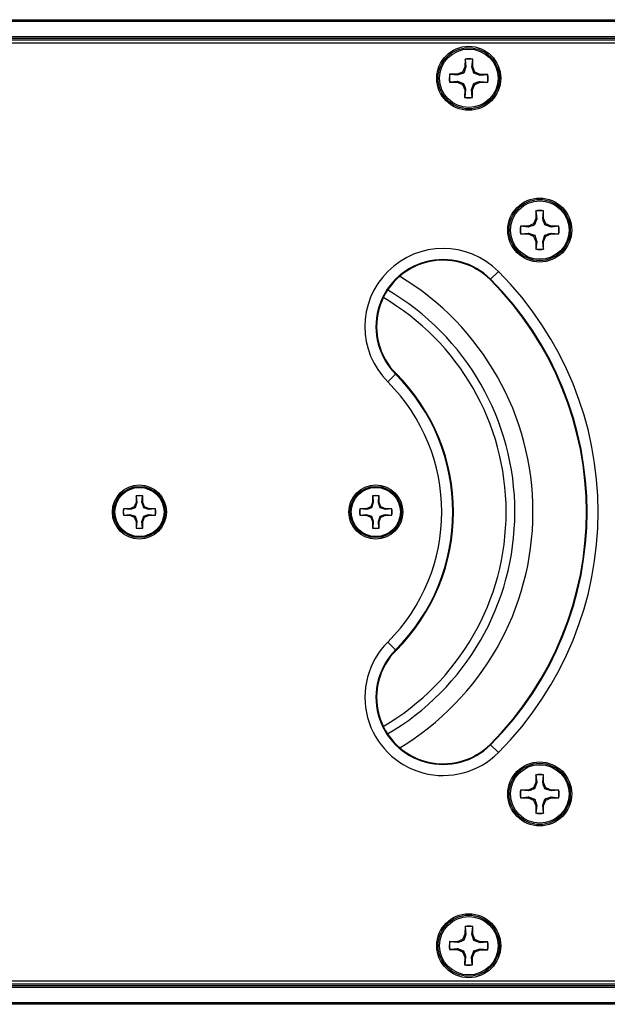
# Paper-space layout 'P3m-LR' of a CAD drawing. Header units: inches. Extents: x 0.3 to 33.8, y 0.2 to 21.7.
# Tile 15 of 59: x 12.685 to 12.998, y 9.318 to 9.843. Entities that reach past the tile are written whole.
import ezdxf

# ---------------------------------------------------------------- set-up
doc = ezdxf.new("R2010")
doc.units = ezdxf.units.IN
doc.header["$MEASUREMENT"] = 0

psp = doc.layouts.new('P3m-LR')

# ---------------------------------------------------------------- linework, layer by layer
at = {"color": 7, "linetype": 'Continuous', "lineweight": 25}
for p, q in [((4.371369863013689, 9.843047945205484), (13.95136986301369, 9.843047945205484)), ((13.95136986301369, 9.842047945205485), (4.371369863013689, 9.842047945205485)), ((4.371369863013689, 9.834047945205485), (13.95136986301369, 9.834047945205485)), ((13.95136986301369, 9.833047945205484), (4.371369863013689, 9.833047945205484)), ((13.95136986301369, 9.832047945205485), (4.371369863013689, 9.832047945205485)), ((13.9449352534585, 9.830547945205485), (12.35280447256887, 9.830547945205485)), ((12.92184455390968, 9.817951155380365), (12.92063141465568, 9.815094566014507)), ((12.92232258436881, 9.817851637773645), (12.92117848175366, 9.8145376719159)), ((12.92188064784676, 9.82200593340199), (12.92184455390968, 9.817951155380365)), ((12.92232258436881, 9.817851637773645), (12.92184455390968, 9.817951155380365)), ((12.9219559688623, 9.82186324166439), (12.92188064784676, 9.82200593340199)), ((12.9219559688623, 9.82186324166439), (12.92232258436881, 9.817851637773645)), ((12.92552466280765, 9.81782313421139), (12.92596263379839, 9.821827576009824)), ((12.92552466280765, 9.81782313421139), (12.92600438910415, 9.817914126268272)), ((12.92596263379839, 9.821827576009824), (12.92604048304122, 9.82196890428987)), ((12.92600438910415, 9.817914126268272), (12.92604048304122, 9.82196890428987)), ((12.92716648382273, 9.815036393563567), (12.92600438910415, 9.817914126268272)), ((12.91775368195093, 9.81393247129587), (12.91369890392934, 9.813968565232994)), ((12.91384023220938, 9.81389071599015), (12.91369890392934, 9.813968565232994)), ((12.9178446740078, 9.813452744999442), (12.91384023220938, 9.81389071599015)), ((12.92063141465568, 9.815094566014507), (12.91775368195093, 9.81393247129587)), ((12.9178446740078, 9.813452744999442), (12.91775368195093, 9.81393247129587)), ((12.92117848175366, 9.8145376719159), (12.92063141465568, 9.815094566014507)), ((12.92660958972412, 9.814489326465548), (12.92716648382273, 9.815036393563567)), ((12.92992355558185, 9.813345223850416), (12.92660958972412, 9.814489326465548)), ((12.93002307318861, 9.813823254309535), (12.92716648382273, 9.815036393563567)), ((12.92992355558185, 9.813345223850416), (12.93002307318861, 9.813823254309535)), ((12.93393515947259, 9.813711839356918), (12.92992355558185, 9.813345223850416)), ((12.93407785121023, 9.81378716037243), (12.93002307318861, 9.813823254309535)), ((12.93393515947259, 9.813711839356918), (12.93407785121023, 9.81378716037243)), ((12.91380456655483, 9.809884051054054), (12.91366187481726, 9.809808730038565)), ((12.91366187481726, 9.809808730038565), (12.91771665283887, 9.80977263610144)), ((12.91380456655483, 9.809884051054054), (12.91781617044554, 9.810250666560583)), ((12.91781617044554, 9.810250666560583), (12.91771665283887, 9.80977263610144)), ((12.91771665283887, 9.80977263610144), (12.9205732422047, 9.808559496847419)), ((12.91781617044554, 9.810250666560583), (12.92113013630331, 9.809106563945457)), ((12.92113013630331, 9.809106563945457), (12.9205732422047, 9.808559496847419)), ((12.9205732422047, 9.808559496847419), (12.92173533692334, 9.80568176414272)), ((12.92541714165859, 9.805744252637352), (12.92656124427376, 9.809058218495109)), ((12.9258951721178, 9.805644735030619), (12.92710831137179, 9.80850132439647)), ((12.92656124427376, 9.809058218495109), (12.92710831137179, 9.80850132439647)), ((12.92710831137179, 9.80850132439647), (12.92998604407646, 9.809663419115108)), ((12.92989505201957, 9.810143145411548), (12.92998604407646, 9.809663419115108)), ((12.92989505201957, 9.810143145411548), (12.93389949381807, 9.809705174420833)), ((12.92998604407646, 9.809663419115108), (12.93404082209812, 9.80962732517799)), ((12.93389949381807, 9.809705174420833), (12.93404082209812, 9.80962732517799)), ((12.92173533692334, 9.80568176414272), (12.92169924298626, 9.801626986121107)), ((12.92177709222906, 9.801768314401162), (12.92169924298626, 9.801626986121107)), ((12.92221506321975, 9.805772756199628), (12.92173533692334, 9.80568176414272)), ((12.92221506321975, 9.805772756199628), (12.92177709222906, 9.801768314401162)), ((12.92541714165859, 9.805744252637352), (12.9258951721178, 9.805644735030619)), ((12.92578375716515, 9.801732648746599), (12.92541714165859, 9.805744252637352)), ((12.92585907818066, 9.801589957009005), (12.9258951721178, 9.805644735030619)), ((12.92578375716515, 9.801732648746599), (12.92585907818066, 9.801589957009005)), ((12.9596196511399, 9.741067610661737), (12.9596196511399, 9.737012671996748)), ((12.95969623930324, 9.740925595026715), (12.9596196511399, 9.741067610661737)), ((12.95969623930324, 9.740925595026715), (12.96009854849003, 9.736917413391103)), ((12.96330075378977, 9.736917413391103), (12.96370306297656, 9.740925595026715)), ((12.96370306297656, 9.740925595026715), (12.9637796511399, 9.741067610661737)), ((12.9637796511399, 9.737012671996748), (12.9637796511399, 9.741067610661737)), ((12.95843198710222, 9.734145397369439), (12.95556471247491, 9.73295773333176)), ((12.9596196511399, 9.737012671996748), (12.95843198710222, 9.734145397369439)), ((12.95898398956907, 9.733593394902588), (12.95843198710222, 9.734145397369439)), ((12.96009854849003, 9.736917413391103), (12.95898398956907, 9.733593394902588)), ((12.96009854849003, 9.736917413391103), (12.9596196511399, 9.737012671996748)), ((12.96330075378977, 9.736917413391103), (12.9637796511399, 9.737012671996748)), ((12.96496731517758, 9.734145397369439), (12.9637796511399, 9.737012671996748)), ((12.96441531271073, 9.733593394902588), (12.96496731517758, 9.734145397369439)), ((12.96773933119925, 9.73247883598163), (12.96441531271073, 9.733593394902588)), ((12.96783458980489, 9.73295773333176), (12.96496731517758, 9.734145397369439)), ((12.95556471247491, 9.73295773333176), (12.95150977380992, 9.73295773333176)), ((12.95165178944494, 9.732881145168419), (12.95150977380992, 9.73295773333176)), ((12.95165178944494, 9.728874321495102), (12.95150977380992, 9.72879773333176)), ((12.95150977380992, 9.72879773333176), (12.95556471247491, 9.72879773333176)), ((12.95565997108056, 9.73247883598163), (12.95165178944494, 9.732881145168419)), ((12.95165178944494, 9.728874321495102), (12.95565997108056, 9.72927663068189)), ((12.95565997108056, 9.73247883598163), (12.95556471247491, 9.73295773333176)), ((12.95565997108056, 9.72927663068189), (12.95556471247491, 9.72879773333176)), ((12.95556471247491, 9.72879773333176), (12.95843198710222, 9.72761006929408)), ((12.95565997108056, 9.72927663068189), (12.95898398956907, 9.728162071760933)), ((12.96496731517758, 9.72761006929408), (12.96783458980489, 9.72879773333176)), ((12.96773933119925, 9.73247883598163), (12.96783458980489, 9.73295773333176)), ((12.97174751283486, 9.732881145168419), (12.96773933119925, 9.73247883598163)), ((12.96773933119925, 9.72927663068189), (12.96783458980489, 9.72879773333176)), ((12.96773933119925, 9.72927663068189), (12.97174751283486, 9.728874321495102)), ((12.97188952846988, 9.73295773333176), (12.96783458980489, 9.73295773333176)), ((12.96783458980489, 9.72879773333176), (12.97188952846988, 9.72879773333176)), ((12.97174751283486, 9.732881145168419), (12.97188952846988, 9.73295773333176)), ((12.97174751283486, 9.728874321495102), (12.97188952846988, 9.72879773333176)), ((12.95898398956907, 9.728162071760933), (12.95843198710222, 9.72761006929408)), ((12.95843198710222, 9.72761006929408), (12.9596196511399, 9.72474279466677)), ((12.96009854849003, 9.724838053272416), (12.9596196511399, 9.72474279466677)), ((12.9596196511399, 9.72474279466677), (12.9596196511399, 9.720687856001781)), ((12.96009854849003, 9.724838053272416), (12.95969623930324, 9.720829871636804)), ((12.96330075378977, 9.724838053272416), (12.96441531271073, 9.728162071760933)), ((12.96330075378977, 9.724838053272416), (12.9637796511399, 9.72474279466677)), ((12.96370306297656, 9.720829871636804), (12.96330075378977, 9.724838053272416)), ((12.9637796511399, 9.72474279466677), (12.96496731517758, 9.72761006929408)), ((12.9637796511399, 9.720687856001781), (12.9637796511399, 9.72474279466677)), ((12.96441531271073, 9.728162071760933), (12.96496731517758, 9.72761006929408)), ((12.95969623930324, 9.720829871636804), (12.9596196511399, 9.720687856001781)), ((12.96370306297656, 9.720829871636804), (12.9637796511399, 9.720687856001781)), ((12.93965915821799, 9.708837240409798), (12.93549922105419, 9.704677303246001)), ((12.93525274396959, 9.704430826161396), (12.93549922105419, 9.704677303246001)), ((12.88489633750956, 9.654074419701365), (12.88073640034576, 9.649914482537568)), ((12.88514281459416, 9.654320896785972), (12.88489633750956, 9.654074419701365)), ((12.74663107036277, 9.589104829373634), (12.74663107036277, 9.585699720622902)), ((12.74669538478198, 9.58898557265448), (12.74663107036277, 9.589104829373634)), ((12.74669538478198, 9.58898557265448), (12.74703322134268, 9.585619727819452)), ((12.74972225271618, 9.58561972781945), (12.75006008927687, 9.588985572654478)), ((12.75006008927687, 9.588985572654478), (12.7501244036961, 9.58910482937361)), ((12.7501244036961, 9.585699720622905), (12.7501244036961, 9.58910482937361)), ((12.87261532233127, 9.589104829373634), (12.87261532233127, 9.585699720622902)), ((12.87267963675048, 9.58898557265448), (12.87261532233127, 9.589104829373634)), ((12.87267963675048, 9.58898557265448), (12.87301747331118, 9.585619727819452)), ((12.87570650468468, 9.58561972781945), (12.87604434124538, 9.588985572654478)), ((12.87604434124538, 9.588985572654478), (12.87610865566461, 9.58910482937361)), ((12.87610865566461, 9.585699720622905), (12.87610865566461, 9.58910482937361)), ((12.74322596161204, 9.58229461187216), (12.73982085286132, 9.582294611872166)), ((12.73994010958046, 9.582230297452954), (12.73982085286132, 9.582294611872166)), ((12.7433059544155, 9.581892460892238), (12.73994010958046, 9.582230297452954)), ((12.74563373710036, 9.583291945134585), (12.74322596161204, 9.58229461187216)), ((12.7433059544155, 9.581892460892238), (12.74322596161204, 9.58229461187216)), ((12.74663107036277, 9.585699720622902), (12.74563373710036, 9.583291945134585)), ((12.7460972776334, 9.582828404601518), (12.74563373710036, 9.583291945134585)), ((12.74703322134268, 9.585619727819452), (12.7460972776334, 9.582828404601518)), ((12.74703322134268, 9.585619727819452), (12.74663107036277, 9.585699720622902)), ((12.74972225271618, 9.58561972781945), (12.7501244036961, 9.585699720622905)), ((12.75112173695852, 9.583291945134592), (12.7501244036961, 9.585699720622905)), ((12.75065819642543, 9.582828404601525), (12.75112173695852, 9.583291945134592)), ((12.75344951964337, 9.581892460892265), (12.75065819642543, 9.582828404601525)), ((12.75352951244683, 9.582294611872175), (12.75112173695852, 9.583291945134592)), ((12.75344951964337, 9.581892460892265), (12.75352951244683, 9.582294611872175)), ((12.7568153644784, 9.58223029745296), (12.75344951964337, 9.581892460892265)), ((12.75693462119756, 9.58229461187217), (12.75352951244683, 9.582294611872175)), ((12.7568153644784, 9.58223029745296), (12.75693462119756, 9.58229461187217)), ((12.86921021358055, 9.58229461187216), (12.86580510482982, 9.582294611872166)), ((12.86592436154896, 9.582230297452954), (12.86580510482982, 9.582294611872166)), ((12.86929020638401, 9.581892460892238), (12.86592436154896, 9.582230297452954)), ((12.87161798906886, 9.583291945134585), (12.86921021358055, 9.58229461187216)), ((12.86929020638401, 9.581892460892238), (12.86921021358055, 9.58229461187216)), ((12.87261532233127, 9.585699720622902), (12.87161798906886, 9.583291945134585)), ((12.8720815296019, 9.582828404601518), (12.87161798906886, 9.583291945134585)), ((12.87301747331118, 9.585619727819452), (12.8720815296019, 9.582828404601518)), ((12.87301747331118, 9.585619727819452), (12.87261532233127, 9.585699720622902)), ((12.87570650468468, 9.58561972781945), (12.87610865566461, 9.585699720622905)), ((12.87710598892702, 9.583291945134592), (12.87610865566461, 9.585699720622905)), ((12.87664244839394, 9.582828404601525), (12.87710598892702, 9.583291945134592)), ((12.87943377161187, 9.581892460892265), (12.87664244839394, 9.582828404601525)), ((12.87951376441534, 9.582294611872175), (12.87710598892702, 9.583291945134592)), ((12.87943377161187, 9.581892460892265), (12.87951376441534, 9.582294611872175)), ((12.8827996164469, 9.58223029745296), (12.87943377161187, 9.581892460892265)), ((12.88291887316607, 9.58229461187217), (12.87951376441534, 9.582294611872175)), ((12.8827996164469, 9.58223029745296), (12.88291887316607, 9.58229461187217)), ((12.73994010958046, 9.578865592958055), (12.73982085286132, 9.578801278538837)), ((12.73982085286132, 9.578801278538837), (12.74322596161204, 9.578801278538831)), ((12.73994010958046, 9.578865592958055), (12.74330595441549, 9.579203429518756)), ((12.74330595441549, 9.579203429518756), (12.74322596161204, 9.578801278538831)), ((12.74322596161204, 9.578801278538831), (12.74563373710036, 9.577803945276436)), ((12.74330595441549, 9.579203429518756), (12.7460972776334, 9.578267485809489)), ((12.7460972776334, 9.578267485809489), (12.74563373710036, 9.577803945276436)), ((12.74563373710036, 9.577803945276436), (12.74663107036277, 9.575396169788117)), ((12.74972225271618, 9.57547616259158), (12.75065819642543, 9.578267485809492)), ((12.7501244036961, 9.575396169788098), (12.75112173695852, 9.57780394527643)), ((12.75065819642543, 9.578267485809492), (12.75112173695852, 9.57780394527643)), ((12.75112173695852, 9.57780394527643), (12.75352951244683, 9.57880127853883)), ((12.75344951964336, 9.579203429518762), (12.75352951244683, 9.57880127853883)), ((12.75344951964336, 9.579203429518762), (12.7568153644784, 9.57886559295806)), ((12.75352951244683, 9.57880127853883), (12.75693462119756, 9.57880127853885)), ((12.7568153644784, 9.57886559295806), (12.75693462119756, 9.57880127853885)), ((12.86592436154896, 9.578865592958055), (12.86580510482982, 9.578801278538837)), ((12.86580510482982, 9.578801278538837), (12.86921021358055, 9.578801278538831)), ((12.86592436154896, 9.578865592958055), (12.86929020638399, 9.579203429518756)), ((12.86929020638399, 9.579203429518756), (12.86921021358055, 9.578801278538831)), ((12.86921021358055, 9.578801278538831), (12.87161798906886, 9.577803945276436)), ((12.86929020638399, 9.579203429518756), (12.8720815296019, 9.578267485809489)), ((12.8720815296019, 9.578267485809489), (12.87161798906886, 9.577803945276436)), ((12.87161798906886, 9.577803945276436), (12.87261532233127, 9.575396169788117)), ((12.87570650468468, 9.57547616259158), (12.87664244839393, 9.578267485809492)), ((12.87610865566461, 9.575396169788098), (12.87710598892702, 9.57780394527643)), ((12.87664244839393, 9.578267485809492), (12.87710598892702, 9.57780394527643)), ((12.87710598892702, 9.57780394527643), (12.87951376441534, 9.57880127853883)), ((12.87943377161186, 9.579203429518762), (12.87951376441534, 9.57880127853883)), ((12.87943377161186, 9.579203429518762), (12.8827996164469, 9.57886559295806)), ((12.87951376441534, 9.57880127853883), (12.88291887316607, 9.57880127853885)), ((12.8827996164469, 9.57886559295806), (12.88291887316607, 9.57880127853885)), ((12.74703322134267, 9.57547616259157), (12.74663107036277, 9.575396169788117)), ((12.74663107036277, 9.575396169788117), (12.74663107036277, 9.571991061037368)), ((12.74669538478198, 9.57211031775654), (12.74663107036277, 9.571991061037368)), ((12.74703322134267, 9.57547616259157), (12.74669538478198, 9.57211031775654)), ((12.74972225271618, 9.57547616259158), (12.7501244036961, 9.575396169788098)), ((12.75006008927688, 9.572110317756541), (12.74972225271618, 9.57547616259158)), ((12.75006008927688, 9.572110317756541), (12.7501244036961, 9.571991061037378)), ((12.7501244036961, 9.571991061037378), (12.7501244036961, 9.575396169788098)), ((12.87301747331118, 9.57547616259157), (12.87261532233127, 9.575396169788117)), ((12.87261532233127, 9.575396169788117), (12.87261532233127, 9.571991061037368)), ((12.87267963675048, 9.57211031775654), (12.87261532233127, 9.571991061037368)), ((12.87301747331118, 9.57547616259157), (12.87267963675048, 9.57211031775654)), ((12.87570650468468, 9.57547616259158), (12.87610865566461, 9.575396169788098)), ((12.87604434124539, 9.572110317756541), (12.87570650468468, 9.57547616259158)), ((12.87604434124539, 9.572110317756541), (12.8761086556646, 9.571991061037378)), ((12.8761086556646, 9.571991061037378), (12.87610865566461, 9.575396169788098)), ((12.88489633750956, 9.507021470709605), (12.88073640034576, 9.511181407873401)), ((12.88514281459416, 9.506774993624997), (12.88489633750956, 9.507021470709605)), ((12.93525274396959, 9.456665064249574), (12.93549922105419, 9.456418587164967)), ((12.93965915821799, 9.452258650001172), (12.93549922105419, 9.456418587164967)), ((12.9596196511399, 9.44040803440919), (12.9596196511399, 9.4363530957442)), ((12.95969623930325, 9.440266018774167), (12.9596196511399, 9.44040803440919)), ((12.95969623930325, 9.440266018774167), (12.96009854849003, 9.436257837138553)), ((12.96330075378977, 9.436257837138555), (12.96370306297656, 9.440266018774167)), ((12.96370306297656, 9.440266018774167), (12.9637796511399, 9.44040803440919)), ((12.9637796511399, 9.4363530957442), (12.9637796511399, 9.44040803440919)), ((12.9596196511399, 9.4363530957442), (12.95843198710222, 9.433485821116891)), ((12.96009854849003, 9.436257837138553), (12.95898398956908, 9.43293381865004)), ((12.96009854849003, 9.436257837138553), (12.9596196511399, 9.4363530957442)), ((12.96330075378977, 9.436257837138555), (12.9637796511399, 9.4363530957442)), ((12.96496731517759, 9.433485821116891), (12.9637796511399, 9.4363530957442)), ((12.95556471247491, 9.432298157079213), (12.95150977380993, 9.432298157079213)), ((12.95165178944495, 9.43222156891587), (12.95150977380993, 9.432298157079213)), ((12.95565997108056, 9.431819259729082), (12.95165178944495, 9.43222156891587)), ((12.95843198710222, 9.433485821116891), (12.95556471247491, 9.432298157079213)), ((12.95565997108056, 9.431819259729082), (12.95556471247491, 9.432298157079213)), ((12.95898398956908, 9.43293381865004), (12.95843198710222, 9.433485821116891)), ((12.96441531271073, 9.43293381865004), (12.96496731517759, 9.433485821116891)), ((12.96773933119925, 9.431819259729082), (12.96441531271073, 9.43293381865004)), ((12.96783458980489, 9.432298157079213), (12.96496731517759, 9.433485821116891)), ((12.96773933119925, 9.431819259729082), (12.96783458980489, 9.432298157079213)), ((12.97174751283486, 9.43222156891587), (12.96773933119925, 9.431819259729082)), ((12.97188952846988, 9.432298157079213), (12.96783458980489, 9.432298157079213)), ((12.97174751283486, 9.43222156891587), (12.97188952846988, 9.432298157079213)), ((12.95165178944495, 9.428214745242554), (12.95150977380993, 9.428138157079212)), ((12.95150977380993, 9.428138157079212), (12.95556471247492, 9.428138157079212)), ((12.95165178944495, 9.428214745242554), (12.95565997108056, 9.428617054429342)), ((12.95565997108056, 9.428617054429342), (12.95556471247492, 9.428138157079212)), ((12.95556471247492, 9.428138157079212), (12.95843198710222, 9.42695049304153)), ((12.95565997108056, 9.428617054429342), (12.95898398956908, 9.427502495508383)), ((12.95898398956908, 9.427502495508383), (12.95843198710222, 9.42695049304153)), ((12.95843198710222, 9.42695049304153), (12.9596196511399, 9.424083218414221)), ((12.96009854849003, 9.424178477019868), (12.9596196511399, 9.424083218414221)), ((12.9596196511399, 9.424083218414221), (12.9596196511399, 9.420028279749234)), ((12.96009854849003, 9.424178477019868), (12.95969623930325, 9.420170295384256)), ((12.96330075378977, 9.424178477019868), (12.96441531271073, 9.427502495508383)), ((12.96330075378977, 9.424178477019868), (12.9637796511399, 9.424083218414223)), ((12.96370306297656, 9.420170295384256), (12.96330075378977, 9.424178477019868)), ((12.9637796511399, 9.424083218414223), (12.96496731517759, 9.42695049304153)), ((12.9637796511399, 9.420028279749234), (12.9637796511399, 9.424083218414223)), ((12.96441531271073, 9.427502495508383), (12.96496731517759, 9.42695049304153)), ((12.96496731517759, 9.42695049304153), (12.96783458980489, 9.428138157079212)), ((12.96773933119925, 9.428617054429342), (12.96783458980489, 9.428138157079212)), ((12.96773933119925, 9.428617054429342), (12.97174751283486, 9.428214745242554)), ((12.96783458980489, 9.428138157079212), (12.97188952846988, 9.428138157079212)), ((12.97174751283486, 9.428214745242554), (12.97188952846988, 9.428138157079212)), ((12.95969623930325, 9.420170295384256), (12.9596196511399, 9.420028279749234)), ((12.96370306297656, 9.420170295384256), (12.9637796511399, 9.420028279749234)), ((12.92188064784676, 9.35950593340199), (12.92184455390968, 9.355451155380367)), ((12.9219559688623, 9.359363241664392), (12.92188064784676, 9.35950593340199)), ((12.9219559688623, 9.359363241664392), (12.92232258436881, 9.355351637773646)), ((12.92552466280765, 9.35532313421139), (12.92596263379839, 9.359327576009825)), ((12.92596263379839, 9.359327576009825), (12.92604048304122, 9.359468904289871)), ((12.92600438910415, 9.355414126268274), (12.92604048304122, 9.359468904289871)), ((12.91775368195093, 9.35143247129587), (12.91369890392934, 9.351468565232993)), ((12.91384023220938, 9.35139071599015), (12.91369890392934, 9.351468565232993)), ((12.9178446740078, 9.350952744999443), (12.91384023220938, 9.35139071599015)), ((12.92063141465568, 9.352594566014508), (12.91775368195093, 9.35143247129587)), ((12.9178446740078, 9.350952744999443), (12.91775368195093, 9.35143247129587)), ((12.92184455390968, 9.355451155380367), (12.92063141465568, 9.352594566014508)), ((12.92117848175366, 9.352037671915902), (12.92063141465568, 9.352594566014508)), ((12.92232258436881, 9.355351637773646), (12.92117848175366, 9.352037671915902)), ((12.92232258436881, 9.355351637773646), (12.92184455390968, 9.355451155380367)), ((12.92552466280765, 9.35532313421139), (12.92600438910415, 9.355414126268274)), ((12.92716648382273, 9.352536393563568), (12.92600438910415, 9.355414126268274)), ((12.92660958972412, 9.351989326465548), (12.92716648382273, 9.352536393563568)), ((12.92992355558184, 9.350845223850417), (12.92660958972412, 9.351989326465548)), ((12.93002307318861, 9.351323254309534), (12.92716648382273, 9.352536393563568)), ((12.92992355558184, 9.350845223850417), (12.93002307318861, 9.351323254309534)), ((12.93393515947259, 9.351211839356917), (12.92992355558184, 9.350845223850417)), ((12.93407785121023, 9.351287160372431), (12.93002307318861, 9.351323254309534)), ((12.93393515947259, 9.351211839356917), (12.93407785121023, 9.351287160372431)), ((12.91380456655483, 9.347384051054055), (12.91366187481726, 9.347308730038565)), ((12.91366187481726, 9.347308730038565), (12.91771665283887, 9.34727263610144)), ((12.91380456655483, 9.347384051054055), (12.91781617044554, 9.347750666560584)), ((12.91781617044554, 9.347750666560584), (12.91771665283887, 9.34727263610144)), ((12.91771665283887, 9.34727263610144), (12.92057324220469, 9.34605949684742)), ((12.91781617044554, 9.347750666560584), (12.92113013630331, 9.346606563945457)), ((12.92113013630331, 9.346606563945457), (12.92057324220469, 9.34605949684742)), ((12.92057324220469, 9.34605949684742), (12.92173533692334, 9.343181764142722)), ((12.92541714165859, 9.343244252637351), (12.92656124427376, 9.34655821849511)), ((12.9258951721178, 9.34314473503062), (12.92710831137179, 9.34600132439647)), ((12.92656124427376, 9.34655821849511), (12.92710831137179, 9.34600132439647)), ((12.92710831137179, 9.34600132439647), (12.92998604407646, 9.347163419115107)), ((12.92989505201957, 9.34764314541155), (12.92998604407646, 9.347163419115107)), ((12.92989505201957, 9.34764314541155), (12.93389949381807, 9.347205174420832)), ((12.92998604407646, 9.347163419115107), (12.93404082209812, 9.347127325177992)), ((12.93389949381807, 9.347205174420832), (12.93404082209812, 9.347127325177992)), ((12.92173533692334, 9.343181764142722), (12.92169924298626, 9.339126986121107)), ((12.92221506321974, 9.34327275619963), (12.92173533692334, 9.343181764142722)), ((12.92221506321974, 9.34327275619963), (12.92177709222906, 9.339268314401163)), ((12.92541714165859, 9.343244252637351), (12.9258951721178, 9.34314473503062)), ((12.92578375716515, 9.339232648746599), (12.92541714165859, 9.343244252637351)), ((12.92585907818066, 9.339089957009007), (12.9258951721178, 9.34314473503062)), ((12.92177709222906, 9.339268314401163), (12.92169924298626, 9.339126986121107)), ((12.92578375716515, 9.339232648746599), (12.92585907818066, 9.339089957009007)), ((12.35280447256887, 9.330547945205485), (13.9449352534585, 9.330547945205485)), ((4.371369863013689, 9.329047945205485), (13.95136986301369, 9.329047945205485)), ((4.371369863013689, 9.328047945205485), (13.95136986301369, 9.328047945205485)), ((13.95136986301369, 9.327047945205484), (4.371369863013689, 9.327047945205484)), ((4.371369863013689, 9.319047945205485), (13.95136986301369, 9.319047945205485)), ((13.95136986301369, 9.318047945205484), (4.371369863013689, 9.318047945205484))]:
    psp.add_line(p, q, dxfattribs=at)
for centre, radius in [((12.92386986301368, 9.811797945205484), 0.01704854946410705), ((12.92386986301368, 9.811797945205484), 0.01630572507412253), ((12.92386986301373, 9.811797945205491), 0.01560000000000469), ((12.96169965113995, 9.73087773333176), 0.01704854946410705), ((12.96169965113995, 9.73087773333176), 0.01630572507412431), ((12.9616996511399, 9.73087773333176), 0.01559999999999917), ((12.74837773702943, 9.580547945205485), 0.01439854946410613), ((12.74837773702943, 9.580547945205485), 0.01365572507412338), ((12.74837773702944, 9.58054794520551), 0.01310000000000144), ((12.87436198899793, 9.580547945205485), 0.01439854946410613), ((12.87436198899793, 9.580547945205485), 0.01365572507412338), ((12.87436198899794, 9.58054794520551), 0.01310000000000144), ((12.96169965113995, 9.430218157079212), 0.01704854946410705), ((12.96169965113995, 9.430218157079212), 0.01630572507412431), ((12.9616996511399, 9.430218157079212), 0.01559999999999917), ((12.92386986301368, 9.349297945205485), 0.01704854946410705), ((12.92386986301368, 9.349297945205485), 0.01630572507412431), ((12.92386986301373, 9.34929794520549), 0.01560000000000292)]:
    psp.add_circle(centre, radius, dxfattribs=at)
for centre, radius, start, end in [((12.92386986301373, 9.811797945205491), 0.01040000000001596, 77.95303138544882, 101.0269494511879), ((12.92386986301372, 9.811797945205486), 0.01024564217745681, 78.21383975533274, 100.7661410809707), ((12.92386986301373, 9.811797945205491), 0.01040000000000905, 167.9530313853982, 191.0269494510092), ((12.92386986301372, 9.811797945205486), 0.0102456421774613, 168.2138397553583, 190.7661410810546), ((12.92386986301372, 9.811797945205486), 0.01024564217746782, 348.2138397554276, 10.76614108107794), ((12.92386986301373, 9.811797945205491), 0.01040000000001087, 347.9530313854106, 11.02694945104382), ((12.92386986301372, 9.811797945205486), 0.01024564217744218, 258.2138397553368, 280.7661410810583), ((12.92386986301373, 9.811797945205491), 0.01039999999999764, 257.9530313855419, 281.0269494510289), ((12.9616996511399, 9.73087773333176), 0.01040000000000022, 78.46304096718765, 101.5369590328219), ((12.9616996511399, 9.73087773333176), 0.01024564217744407, 78.72384933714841, 101.2761506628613), ((12.9616996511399, 9.73087773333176), 0.01040000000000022, 168.4630409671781, 191.5369590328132), ((12.9616996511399, 9.73087773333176), 0.01024564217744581, 168.7238493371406, 191.2761506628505), ((12.9616996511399, 9.73087773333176), 0.01024564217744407, 348.7238493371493, 11.27615066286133), ((12.9616996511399, 9.73087773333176), 0.01040000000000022, 348.4630409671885, 11.53695903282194), ((12.91019777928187, 9.679375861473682), 0.0416646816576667, 45.00000000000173, 225.0000000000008), ((12.9616996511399, 9.73087773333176), 0.01040000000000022, 258.4630409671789, 281.5369590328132), ((12.9616996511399, 9.73087773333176), 0.01024564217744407, 258.7238493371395, 281.2761506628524), ((12.91019777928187, 9.679375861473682), 0.03578164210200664, 45, 225.0000000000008), ((12.91019777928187, 9.679375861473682), 0.03543307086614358, 45, 225.0000000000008), ((12.81136986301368, 9.580547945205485), 0.181428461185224, 315.0000000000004, 45.0000000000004), ((12.81136986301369, 9.580547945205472), 0.1467276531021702, 300.8942536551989, 58.95680534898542), ((12.81136986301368, 9.580547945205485), 0.1751968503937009, 315.0000000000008, 45), ((12.81136986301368, 9.580547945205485), 0.1755454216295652, 315.0000000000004, 45), ((12.81136986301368, 9.580547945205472), 0.1371010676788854, 300.1645137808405, 59.72122738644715), ((12.81136986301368, 9.580547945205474), 0.1324584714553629, 300.2956545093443, 59.797484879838), ((12.81136986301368, 9.580547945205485), 0.09809909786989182, 315.0000000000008, 45), ((12.81136986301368, 9.580547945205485), 0.1039821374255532, 315.0000000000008, 45), ((12.81136986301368, 9.580547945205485), 0.1043307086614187, 315.0000000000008, 45), ((12.74837773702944, 9.58054794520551), 0.008733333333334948, 78.46304096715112, 101.5369590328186), ((12.74837773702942, 9.580547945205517), 0.00860371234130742, 78.72384933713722, 101.2761506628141), ((12.87436198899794, 9.58054794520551), 0.008733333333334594, 78.46304096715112, 101.5369590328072), ((12.87436198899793, 9.580547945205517), 0.008603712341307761, 78.72384933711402, 101.2761506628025), ((12.74837773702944, 9.58054794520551), 0.008733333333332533, 168.4630409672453, 191.5369590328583), ((12.74837773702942, 9.580547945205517), 0.008603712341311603, 168.7238493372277, 191.2761506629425), ((12.74837773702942, 9.580547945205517), 0.00860371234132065, 348.7238493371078, 11.27615066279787), ((12.74837773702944, 9.58054794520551), 0.008733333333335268, 348.4630409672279, 11.53695903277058), ((12.87436198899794, 9.58054794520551), 0.008733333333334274, 168.4630409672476, 191.536959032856), ((12.87436198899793, 9.580547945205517), 0.00860371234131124, 168.7238493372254, 191.2761506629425), ((12.87436198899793, 9.580547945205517), 0.008603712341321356, 348.7238493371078, 11.27615066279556), ((12.87436198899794, 9.58054794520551), 0.008733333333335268, 348.4630409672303, 11.53695903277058), ((12.74837773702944, 9.58054794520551), 0.008733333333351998, 258.463040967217, 281.5369590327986), ((12.74837773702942, 9.580547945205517), 0.008603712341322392, 258.7238493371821, 281.2761506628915), ((12.87436198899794, 9.58054794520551), 0.008733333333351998, 258.463040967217, 281.5369590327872), ((12.87436198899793, 9.580547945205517), 0.008603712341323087, 258.7238493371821, 281.2761506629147), ((12.91019777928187, 9.481720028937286), 0.0416646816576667, 134.9999999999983, 315.0000000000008), ((12.91019777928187, 9.481720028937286), 0.03578164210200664, 134.999999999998, 315.0000000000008), ((12.91019777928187, 9.481720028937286), 0.03543307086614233, 134.999999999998, 315.0000000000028), ((12.9616996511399, 9.430218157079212), 0.01039999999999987, 78.46304096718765, 101.5369590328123), ((12.9616996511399, 9.430218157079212), 0.01024564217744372, 78.72384933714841, 101.2761506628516), ((12.9616996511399, 9.430218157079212), 0.01040000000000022, 168.4630409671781, 191.5369590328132), ((12.9616996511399, 9.430218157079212), 0.01024564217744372, 168.7238493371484, 191.2761506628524), ((12.9616996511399, 9.430218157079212), 0.01024564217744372, 348.7238493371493, 11.27615066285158), ((12.9616996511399, 9.430218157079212), 0.01040000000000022, 348.4630409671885, 11.53695903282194), ((12.9616996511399, 9.430218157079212), 0.01039999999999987, 258.4630409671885, 281.5369590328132), ((12.9616996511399, 9.430218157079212), 0.01024564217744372, 258.7238493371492, 281.2761506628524), ((12.92386986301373, 9.34929794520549), 0.01040000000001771, 77.95303138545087, 101.026949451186), ((12.92386986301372, 9.349297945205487), 0.01024564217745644, 78.2138397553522, 100.7661410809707), ((12.92386986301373, 9.34929794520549), 0.01040000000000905, 167.9530313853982, 191.0269494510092), ((12.92386986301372, 9.349297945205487), 0.01024564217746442, 168.2138397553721, 190.7661410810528), ((12.92386986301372, 9.349297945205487), 0.01024564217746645, 348.2138397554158, 10.76614108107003), ((12.92386986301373, 9.34929794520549), 0.01040000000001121, 347.9530313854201, 11.02694945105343), ((12.92386986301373, 9.34929794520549), 0.0103999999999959, 257.9530313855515, 281.0269494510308), ((12.92386986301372, 9.349297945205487), 0.01024564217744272, 258.2138397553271, 280.7661410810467)]:
    psp.add_arc(centre, radius, start, end, dxfattribs=at)
for points, knots in [([(12.92660958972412, 9.814489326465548), (12.92632934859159, 9.815320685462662), (12.92593215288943, 9.816499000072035), (12.92561735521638, 9.817521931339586), (12.92552466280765, 9.81782313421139)], [0, 0, 0, 0, 0.705549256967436, 1, 1, 1, 1]), ([(12.92117848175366, 9.8145376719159), (12.92034712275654, 9.81425743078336), (12.91916880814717, 9.813860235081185), (12.91814587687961, 9.813545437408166), (12.9178446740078, 9.813452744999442)], [0, 0, 0, 0, 0.7055492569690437, 1, 1, 1, 1]), ([(12.92113013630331, 9.809106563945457), (12.92141037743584, 9.808275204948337), (12.92180757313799, 9.807096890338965), (12.92212237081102, 9.806073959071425), (12.92221506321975, 9.805772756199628)], [0, 0, 0, 0, 0.7055492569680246, 1, 1, 1, 1]), ([(12.92656124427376, 9.809058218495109), (12.92739260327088, 9.809338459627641), (12.92857091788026, 9.809735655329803), (12.92959384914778, 9.810050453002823), (12.92989505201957, 9.810143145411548)], [0, 0, 0, 0, 0.7055492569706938, 1, 1, 1, 1]), ([(12.95898398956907, 9.733593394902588), (12.95815515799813, 9.733305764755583), (12.95698042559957, 9.732898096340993), (12.95596033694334, 9.732574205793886), (12.95565997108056, 9.73247883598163)], [0, 0, 0, 0, 0.7055492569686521, 1, 1, 1, 1]), ([(12.96441531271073, 9.733593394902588), (12.96412768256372, 9.73442222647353), (12.96372001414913, 9.73559695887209), (12.96339612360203, 9.736617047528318), (12.96330075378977, 9.736917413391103)], [0, 0, 0, 0, 0.7055492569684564, 1, 1, 1, 1]), ([(12.96441531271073, 9.728162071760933), (12.96524414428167, 9.728449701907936), (12.96641887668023, 9.728857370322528), (12.96743896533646, 9.729181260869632), (12.96773933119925, 9.72927663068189)], [0, 0, 0, 0, 0.705549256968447, 1, 1, 1, 1]), ([(12.95898398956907, 9.728162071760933), (12.95927161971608, 9.72733324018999), (12.95967928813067, 9.72615850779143), (12.96000317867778, 9.7251384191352), (12.96009854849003, 9.724838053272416)], [0, 0, 0, 0, 0.7055492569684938, 0.9999999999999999, 0.9999999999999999, 0.9999999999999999, 0.9999999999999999]), ([(12.7460972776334, 9.582828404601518), (12.74540127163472, 9.582586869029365), (12.74441479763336, 9.582244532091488), (12.74355818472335, 9.581972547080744), (12.7433059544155, 9.581892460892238)], [0, 0, 0, 0, 0.7055492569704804, 1, 1, 1, 1]), ([(12.75065819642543, 9.582828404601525), (12.75041666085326, 9.583524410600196), (12.75007432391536, 9.584510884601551), (12.74980233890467, 9.585367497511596), (12.74972225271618, 9.58561972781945)], [0, 0, 0, 0, 0.7055492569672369, 1, 1, 1, 1]), ([(12.8720815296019, 9.582828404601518), (12.87138552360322, 9.582586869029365), (12.87039904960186, 9.582244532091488), (12.86954243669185, 9.581972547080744), (12.86929020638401, 9.581892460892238)], [0, 0, 0, 0, 0.7055492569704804, 1, 1, 1, 1]), ([(12.87664244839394, 9.582828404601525), (12.87640091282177, 9.583524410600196), (12.87605857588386, 9.584510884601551), (12.87578659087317, 9.585367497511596), (12.87570650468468, 9.58561972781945)], [0, 0, 0, 0, 0.7055492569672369, 1, 1, 1, 1]), ([(12.7460972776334, 9.578267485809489), (12.74633881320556, 9.577571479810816), (12.74668115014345, 9.576585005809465), (12.74695313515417, 9.575728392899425), (12.74703322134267, 9.57547616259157)], [0, 0, 0, 0, 0.7055492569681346, 1, 1, 1, 1]), ([(12.75065819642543, 9.578267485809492), (12.7513542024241, 9.578509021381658), (12.75234067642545, 9.578851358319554), (12.75319728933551, 9.579123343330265), (12.75344951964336, 9.579203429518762)], [0, 0, 0, 0, 0.7055492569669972, 0.9999999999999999, 0.9999999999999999, 0.9999999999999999, 0.9999999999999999]), ([(12.8720815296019, 9.578267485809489), (12.87232306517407, 9.577571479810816), (12.87266540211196, 9.576585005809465), (12.87293738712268, 9.575728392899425), (12.87301747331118, 9.57547616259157)], [0, 0, 0, 0, 0.7055492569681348, 1, 1, 1, 1]), ([(12.87664244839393, 9.578267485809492), (12.8773384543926, 9.578509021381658), (12.87832492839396, 9.578851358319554), (12.87918154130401, 9.579123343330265), (12.87943377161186, 9.579203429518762)], [0, 0, 0, 0, 0.7055492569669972, 1, 1, 1, 1]), ([(12.96441531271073, 9.43293381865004), (12.96412768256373, 9.43376265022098), (12.96372001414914, 9.434937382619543), (12.96339612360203, 9.43595747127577), (12.96330075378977, 9.436257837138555)], [0, 0, 0, 0, 0.7055492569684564, 1, 1, 1, 1]), ([(12.95898398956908, 9.43293381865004), (12.95815515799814, 9.432646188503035), (12.95698042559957, 9.432238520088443), (12.95596033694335, 9.431914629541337), (12.95565997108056, 9.431819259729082)], [0, 0, 0, 0, 0.7055492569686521, 1, 1, 1, 1]), ([(12.95898398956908, 9.427502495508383), (12.95927161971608, 9.426673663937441), (12.95967928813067, 9.42549893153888), (12.96000317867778, 9.424478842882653), (12.96009854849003, 9.424178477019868)], [0, 0, 0, 0, 0.7055492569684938, 0.9999999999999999, 0.9999999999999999, 0.9999999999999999, 0.9999999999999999]), ([(12.96441531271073, 9.427502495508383), (12.96524414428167, 9.427790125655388), (12.96641887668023, 9.42819779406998), (12.96743896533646, 9.428521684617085), (12.96773933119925, 9.428617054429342)], [0, 0, 0, 0, 0.705549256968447, 1, 1, 1, 1]), ([(12.92117848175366, 9.352037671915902), (12.92034712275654, 9.35175743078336), (12.91916880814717, 9.351360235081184), (12.91814587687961, 9.351045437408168), (12.9178446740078, 9.350952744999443)], [0, 0, 0, 0, 0.7055492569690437, 1, 1, 1, 1]), ([(12.92660958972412, 9.351989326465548), (12.92632934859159, 9.352820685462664), (12.92593215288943, 9.353999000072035), (12.92561735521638, 9.355021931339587), (12.92552466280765, 9.35532313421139)], [0, 0, 0, 0, 0.705549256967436, 1, 1, 1, 1]), ([(12.92113013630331, 9.346606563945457), (12.92141037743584, 9.345775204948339), (12.92180757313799, 9.344596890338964), (12.92212237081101, 9.343573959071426), (12.92221506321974, 9.34327275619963)], [0, 0, 0, 0, 0.7055492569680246, 1, 1, 1, 1]), ([(12.92656124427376, 9.34655821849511), (12.92739260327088, 9.346838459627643), (12.92857091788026, 9.347235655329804), (12.92959384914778, 9.347550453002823), (12.92989505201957, 9.34764314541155)], [0, 0, 0, 0, 0.7055492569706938, 1, 1, 1, 1])]:
    psp.add_open_spline(points, degree=3, knots=knots, dxfattribs=at)

doc.saveas('drawing.dxf')
